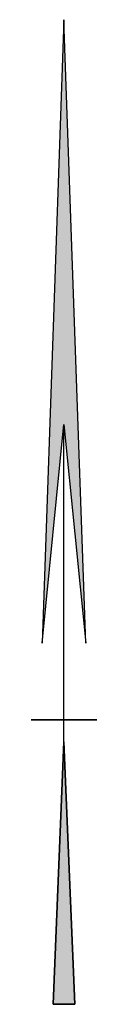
# Model space of a CAD drawing. Header units: metres. Extents: x 202952 to 203755, y 348879 to 349702.
# Tile 2 of 82: x 203416.51 to 203418.76, y 349036.14 to 349069.89. Entities that reach past the tile are written whole.
import ezdxf

# ---------------------------------------------------------------- set-up
doc = ezdxf.new("R2010")
doc.units = ezdxf.units.M

# ---------------------------------------------------------------- blocks, each defined once
blk = doc.blocks.new('Noord5')
for points in [[(6.724, 6.742), (5.224, 49.492), (3.724, 6.742), (5.224, 21.742)], [(5.974, -18.007), (5.224, -0.007), (4.474, -18.007)]]:
    blk.add_hatch(color=256).paths.add_polyline_path(points)
at = {"extrusion": (-0.003145, -0.004632, 0.999984)}
for p, q in [((5.224, 49.492, 0.203), (3.724, 6.742)), ((6.724, 6.742, 0.009), (5.224, 49.492, 0.203)), ((3.724, 6.742), (5.224, 21.742, 0.074)), ((5.224, 21.742, 0.074), (6.724, 6.742, 0.009)), ((5.224, 1.493, -0.02), (5.224, 21.742, 0.074)), ((2.974, 1.493, -0.027), (7.474, 1.492, -0.013)), ((5.224, 1.493, -0.02), (2.974, 1.493, -0.027)), ((7.474, 1.492, -0.013), (5.224, 1.493, -0.02)), ((5.224, -0.007, -0.027), (5.224, 1.493, -0.02)), ((4.474, -18.007, -0.112), (5.224, -0.007, -0.027)), ((5.224, -0.007, -0.027), (5.974, -18.007, -0.108)), ((5.974, -18.007, -0.108), (4.474, -18.007, -0.112))]:
    blk.add_line(p, q, dxfattribs=at)
for points, elevation in [([(6.724, 6.742), (5.224, 49.492), (3.724, 6.742), (5.224, 21.742)], 0.009), ([(5.974, -18.007), (5.224, -0.007), (4.474, -18.007)], -0.108)]:
    blk.add_lwpolyline(points, close=True, dxfattribs=dict(elevation=elevation))

msp = doc.modelspace()

# ---------------------------------------------------------------- block references
at = {"xscale": 0.5, "yscale": 0.5, "zscale": 0.5}
msp.add_blockref('Noord5', (203415.025, 349045.139, -0.039), dxfattribs=at)

doc.saveas('drawing.dxf')
